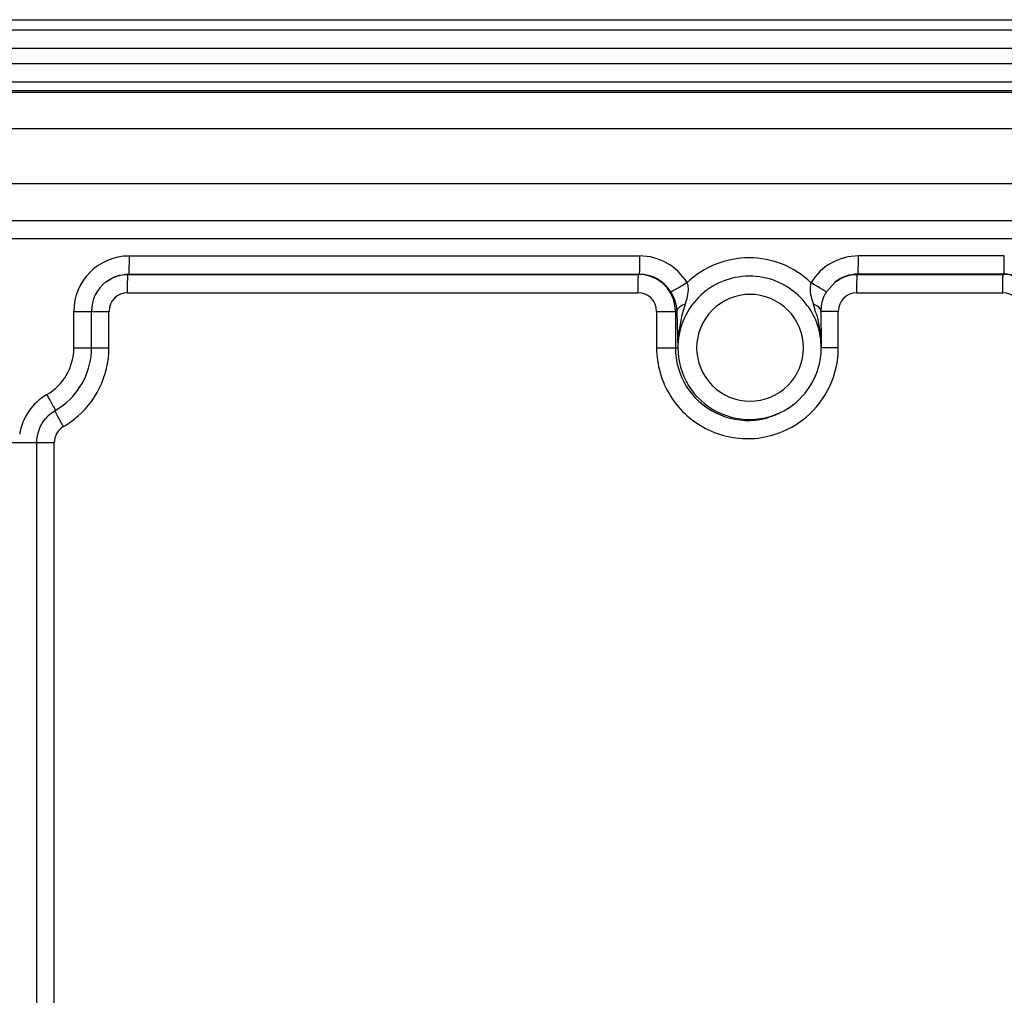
# Model space of a CAD drawing. Header units: inches. Extents: x 0 to 34, y 0 to 22.
# Tile 102 of 124: x 22.1 to 23.1, y 16 to 17.1. Entities that reach past the tile are written whole.
import ezdxf

# ---------------------------------------------------------------- set-up
doc = ezdxf.new("R2010")
doc.units = ezdxf.units.IN
doc.header["$LTSCALE"] = 1.87
doc.header["$MEASUREMENT"] = 0
doc.layers.get('0').update_dxf_attribs({"linetype": 'CONTINUOUS'})

msp = doc.modelspace()

# ---------------------------------------------------------------- linework, layer by layer
at = {"color": 7, "linetype": 'CONTINUOUS'}
for p, q in [((19.2479, 17.0645), (23.3211, 17.0645)), ((19.2601, 17.0535), (23.3332, 17.0535)), ((19.2606, 17.0338), (23.3338, 17.0338)), ((19.1927, 17.0171), (23.3956, 17.0171)), ((19.1224, 16.9974), (23.395, 16.9974)), ((18.7875, 16.9881), (23.7854, 16.9881)), ((23.7857, 16.9861), (18.7878, 16.9861)), ((23.7869, 16.9467), (18.7889, 16.9467)), ((18.7889, 16.8876), (23.7869, 16.8876)), ((23.786, 16.8476), (18.7881, 16.8476)), ((23.7866, 16.8279), (18.7886, 16.8279)), ((22.1927, 16.8096), (22.7437, 16.8096)), ((23.1372, 16.8096), (22.9798, 16.8096)), ((22.1916, 16.7896), (22.1922, 16.7899)), ((22.1916, 16.7896), (22.7426, 16.7896)), ((22.1922, 16.7899), (22.7431, 16.7899)), ((22.7431, 16.7899), (22.7426, 16.7896)), ((22.9787, 16.7896), (22.9793, 16.7899)), ((22.9787, 16.7896), (23.1361, 16.7896)), ((23.1367, 16.7899), (22.9793, 16.7899)), ((23.1367, 16.7899), (23.1361, 16.7896)), ((22.8623, 16.7878), (22.8616, 16.7878)), ((22.9549, 16.7816), (22.945, 16.7706)), ((22.1911, 16.7699), (22.742, 16.7699)), ((22.9781, 16.7699), (23.1355, 16.7699)), ((22.133, 16.7105), (22.133, 16.7498)), ((22.133, 16.7498), (22.171, 16.7498)), ((22.1521, 16.7105), (22.1521, 16.7498)), ((22.171, 16.7105), (22.171, 16.7498)), ((22.762, 16.7498), (22.762, 16.7105)), ((22.762, 16.7498), (22.7837, 16.7498)), ((22.7823, 16.7498), (22.7823, 16.7105)), ((22.7837, 16.7498), (22.785, 16.7105)), ((22.9581, 16.7498), (22.9393, 16.7498)), ((22.9581, 16.7105), (22.9581, 16.7498)), ((22.133, 16.7105), (22.171, 16.7105)), ((22.762, 16.7105), (22.785, 16.7105)), ((22.9397, 16.7097), (22.9397, 16.7105)), ((22.9581, 16.7105), (22.9397, 16.7105)), ((22.1084, 16.6397), (22.1212, 16.6482)), ((22.1088, 16.64), (22.1216, 16.6485)), ((22.1127, 16.6426), (22.1131, 16.6429)), ((22.1129, 16.6421), (22.1127, 16.6426)), ((22.1133, 16.6412), (22.1129, 16.6421)), ((22.1212, 16.6482), (22.1216, 16.6485)), ((22.9083, 16.6482), (22.9094, 16.6491)), ((22.034, 16.6082), (22.112, 16.6082)), ((22.0931, 15.9838), (22.0931, 16.6082)), ((22.112, 15.9836), (22.112, 16.6082))]:
    msp.add_line(p, q, dxfattribs=at)
for centre, radius, start, end in [((22.1928, 16.7498), 0.0597, 90.0179, 180.0057), ((22.7437, 16.7499), 0.0597, 31.101, 90.0016), ((22.9798, 16.7499), 0.0597, 89.9983, 148.8991), ((22.7426, 16.7499), 0.0397, 359.9882, 89.9882), ((22.7431, 16.7499), 0.04, 31.1, 90.0025), ((23.1361, 16.7499), 0.0397, 359.9882, 89.9882), ((23.1367, 16.7499), 0.0401, 359.9882, 89.9882), ((22.1922, 16.7498), 0.0401, 127.4572, 180.0067), ((22.8623, 16.7105), 0.0773, 46.9617, 89.9995), ((22.1911, 16.7498), 0.02, 90.0118, 180.0118), ((22.742, 16.7498), 0.02, 359.9882, 89.9882), ((22.9781, 16.7498), 0.02, 90.0118, 180.0118), ((23.1355, 16.7498), 0.02, 359.9882, 89.9882), ((22.8619, 16.7101), 0.0779, 36.3236, 46.9519), ((22.7203, 16.6872), 0.2222, 15.9368, 18.3906), ((22.8624, 16.7105), 0.0772, 34.8232, 36.3051), ((22.8624, 16.7106), 0.0772, 18.3584, 34.8135), ((33.1173, 16.812), 10.1782, 180.34992, 180.57155), ((22.8116, 16.7098), 0.128, 0.3617, 6.3707), ((22.0747, 16.7105), 0.0584, 300.0101, 0.0103), ((22.0741, 16.7105), 0.0781, 307.4605, 0.0037), ((22.0729, 16.7105), 0.0981, 307.7251, 0.0035), ((22.8623, 16.7105), 0.0774, 307.4637, 0.0031), ((22.86, 16.7105), 0.0981, 309.9907, 0.0032), ((22.7892, 16.7096), 0.1504, 0.0454, 0.4053), ((22.1337, 16.6082), 0.0597, 120.0118, 171.2927), ((22.1334, 16.6079), 0.0404, 127.4938, 139.936), ((22.8608, 16.7102), 0.0781, 307.4738, 308.4543), ((22.8626, 16.71), 0.0768, 306.485, 307.4738), ((22.0729, 16.7105), 0.0981, 300.0252, 307.7312), ((22.8601, 16.7104), 0.098, 309.217, 310.0081), ((22.132, 16.6082), 0.02, 120.0123, 180.0081)]:
    msp.add_arc(centre, radius, start, end, dxfattribs=at)
for points, knots in [([(22.1927, 16.8096), (22.1927, 16.8071), (22.1927, 16.8025), (22.1926, 16.7971), (22.1925, 16.7936), (22.1925, 16.7917), (22.1923, 16.7907), (22.1923, 16.79), (22.1922, 16.7899)], [0, 0, 0, 0, 0.378267, 0.700255, 0.824572, 0.918114, 0.977145, 1, 1, 1, 1]), ([(22.7437, 16.8096), (22.7437, 16.8071), (22.7437, 16.8025), (22.7436, 16.7971), (22.7434, 16.7936), (22.7434, 16.7917), (22.7432, 16.7907), (22.7433, 16.79), (22.7431, 16.7899)], [0, 0, 0, 0, 0.378267, 0.700255, 0.824572, 0.918114, 0.977145, 1, 1, 1, 1]), ([(22.9287, 16.7807), (22.9198, 16.7892), (22.8987, 16.8028), (22.8618, 16.8099), (22.8249, 16.8028), (22.8037, 16.7892), (22.7948, 16.7807)], [0, 0, 0, 0, 0.25002, 0.5, 0.74998, 1, 1, 1, 1]), ([(22.9793, 16.7899), (22.9794, 16.79), (22.9793, 16.7907), (22.9795, 16.7917), (22.9796, 16.7936), (22.9797, 16.7971), (22.9798, 16.8025), (22.9798, 16.8071), (22.9798, 16.8096)], [0, 0, 0, 0, 0.022855, 0.081886, 0.175428, 0.299745, 0.621733, 1, 1, 1, 1]), ([(23.1367, 16.7899), (23.1368, 16.79), (23.1368, 16.7907), (23.137, 16.7917), (23.137, 16.7936), (23.1371, 16.7971), (23.1372, 16.8025), (23.1372, 16.8071), (23.1372, 16.8096)], [0, 0, 0, 0, 0.022855, 0.081886, 0.175428, 0.299745, 0.621733, 1, 1, 1, 1]), ([(22.1911, 16.7699), (22.1911, 16.7724), (22.1911, 16.7769), (22.1912, 16.7824), (22.1913, 16.7859), (22.1913, 16.7878), (22.1915, 16.7888), (22.1915, 16.7895), (22.1916, 16.7896)], [0, 0, 0, 0, 0.378267, 0.700255, 0.824572, 0.918114, 0.977145, 1, 1, 1, 1]), ([(22.742, 16.7699), (22.742, 16.7724), (22.742, 16.7769), (22.7421, 16.7824), (22.7423, 16.7859), (22.7423, 16.7878), (22.7425, 16.7888), (22.7424, 16.7895), (22.7426, 16.7896)], [0, 0, 0, 0, 0.378267, 0.700255, 0.824572, 0.918114, 0.977145, 1, 1, 1, 1]), ([(22.9781, 16.7699), (22.9781, 16.7724), (22.9782, 16.7769), (22.9782, 16.7824), (22.9784, 16.7859), (22.9784, 16.7878), (22.9786, 16.7888), (22.9786, 16.7895), (22.9787, 16.7896)], [0, 0, 0, 0, 0.378267, 0.700255, 0.824572, 0.918114, 0.977145, 1, 1, 1, 1]), ([(23.1355, 16.7699), (23.1355, 16.7724), (23.1356, 16.7769), (23.1356, 16.7824), (23.1358, 16.7859), (23.1358, 16.7878), (23.136, 16.7888), (23.136, 16.7895), (23.1361, 16.7896)], [0, 0, 0, 0, 0.378267, 0.700255, 0.824572, 0.918114, 0.977145, 1, 1, 1, 1]), ([(22.7948, 16.7807), (22.7927, 16.7794), (22.7887, 16.7771), (22.7835, 16.7738), (22.7797, 16.772), (22.778, 16.7707), (22.7774, 16.7706)], [0, 0, 0, 0, 0.371014, 0.691308, 0.911498, 1, 1, 1, 1]), ([(22.8616, 16.7878), (22.8515, 16.7877), (22.8312, 16.7835), (22.8057, 16.7661), (22.7887, 16.7402), (22.7849, 16.7198), (22.785, 16.7097)], [0, 0, 0, 0, 0.249925, 0.499874, 0.749846, 1, 1, 1, 1]), ([(22.7948, 16.7807), (22.7955, 16.7788), (22.7968, 16.7708), (22.7944, 16.763), (22.7927, 16.7574)], [0, 0, 0, 0, 0.255476, 1, 1, 1, 1]), ([(22.9287, 16.7807), (22.928, 16.7788), (22.9268, 16.7708), (22.9293, 16.763), (22.9312, 16.7574)], [0, 0, 0, 0, 0.255182, 1, 1, 1, 1]), ([(22.945, 16.7706), (22.9451, 16.7706), (22.9443, 16.771), (22.9438, 16.7715), (22.9421, 16.7725), (22.9393, 16.7743), (22.9347, 16.7771), (22.9308, 16.7794), (22.9287, 16.7807)], [0, 0, 0, 0, 0.018295, 0.074023, 0.165292, 0.289019, 0.614439, 1, 1, 1, 1]), ([(22.7774, 16.7706), (22.7785, 16.7688), (22.7818, 16.7624), (22.7835, 16.7551), (22.7837, 16.7498)], [0, 0, 0, 0, 0.279497, 1, 1, 1, 1]), ([(22.9205, 16.7105), (22.9205, 16.7252), (22.9081, 16.7558), (22.8629, 16.7743), (22.8177, 16.7558), (22.8052, 16.7252), (22.8052, 16.7105)], [0, 0, 0, 0, 0.250027, 0.5, 0.749974, 1, 1, 1, 1]), ([(22.945, 16.7706), (22.9439, 16.7688), (22.9407, 16.7624), (22.9393, 16.755), (22.9393, 16.7498)], [0, 0, 0, 0, 0.28064, 1, 1, 1, 1]), ([(22.7927, 16.7574), (22.7914, 16.757), (22.7878, 16.7556), (22.7839, 16.7525), (22.7837, 16.7498)], [0, 0, 0, 0, 0.325118, 1, 1, 1, 1]), ([(22.9393, 16.7498), (22.9394, 16.7506), (22.9383, 16.7545), (22.9341, 16.7564), (22.9312, 16.7574)], [0, 0, 0, 0, 0.193206, 1, 1, 1, 1]), ([(22.762, 16.7105), (22.762, 16.6923), (22.7727, 16.6551), (22.8157, 16.6171), (22.8724, 16.6077), (22.9079, 16.623), (22.922, 16.6345)], [0, 0, 0, 0, 0.250057, 0.500058, 0.75002, 1, 1, 1, 1]), ([(22.7823, 16.7105), (22.7823, 16.6961), (22.7905, 16.6668), (22.8241, 16.6365), (22.8686, 16.6283), (22.8969, 16.6395), (22.9083, 16.6482)], [0, 0, 0, 0, 0.250069, 0.500066, 0.750025, 1, 1, 1, 1]), ([(22.785, 16.7105), (22.785, 16.6964), (22.7931, 16.6677), (22.8257, 16.6378), (22.8691, 16.6293), (22.897, 16.6399), (22.9083, 16.6483)], [0, 0, 0, 0, 0.25007, 0.500066, 0.750026, 1, 1, 1, 1]), ([(22.8052, 16.7105), (22.8052, 16.6958), (22.8177, 16.6651), (22.8629, 16.6466), (22.9081, 16.6651), (22.9205, 16.6958), (22.9205, 16.7105)], [0, 0, 0, 0, 0.250027, 0.5, 0.749974, 1, 1, 1, 1]), ([(22.1039, 16.6599), (22.1051, 16.6578), (22.1073, 16.6538), (22.11, 16.6491), (22.1116, 16.6461), (22.1125, 16.6444), (22.1128, 16.6436), (22.1132, 16.643), (22.1131, 16.6429)], [0, 0, 0, 0, 0.382666, 0.706222, 0.830163, 0.922561, 0.979705, 1, 1, 1, 1]), ([(22.122, 16.6255), (22.1211, 16.6272), (22.1181, 16.6323), (22.1151, 16.6375), (22.1133, 16.6412)], [0, 0, 0, 0, 0.314571, 1, 1, 1, 1])]:
    msp.add_open_spline(points, degree=3, knots=knots, dxfattribs=at)
for points in [[(22.1675, 16.7814), (22.1742, 16.7865), (22.1831, 16.7896), (22.1916, 16.7896)], [(22.1678, 16.7816), (22.1746, 16.7869), (22.1836, 16.7899), (22.1922, 16.7899)], [(22.9545, 16.7814), (22.9613, 16.7865), (22.9702, 16.7896), (22.9787, 16.7896)], [(22.9793, 16.7899), (22.9707, 16.7899), (22.9617, 16.7869), (22.9549, 16.7816)], [(22.7927, 16.7574), (22.7878, 16.742), (22.7847, 16.7258), (22.785, 16.7097)], [(22.934, 16.7483), (22.9362, 16.7403), (22.9379, 16.7322), (22.9389, 16.7241)], [(22.9397, 16.7105), (22.9396, 16.7187), (22.9383, 16.7271), (22.9357, 16.7349)], [(22.0931, 16.6082), (22.0931, 16.6173), (22.0966, 16.6269), (22.1025, 16.6339)]]:
    msp.add_open_spline(points, degree=3, dxfattribs=at)

doc.saveas('drawing.dxf')
